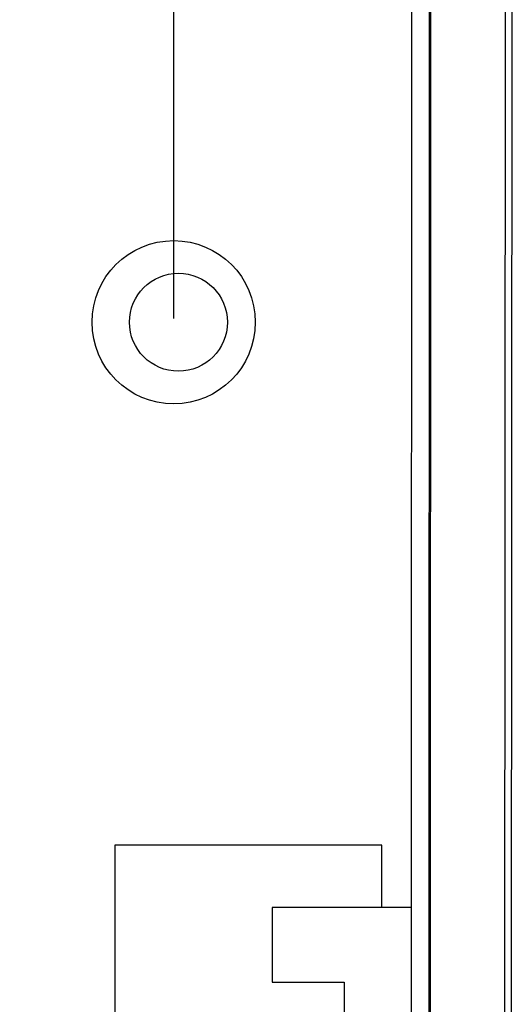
# Model space of a CAD drawing. Header units: inches. Extents: x -39 to 331, y -154 to 45.
# Tile 66 of 120: x 122 to 130, y -44 to -27. Entities that reach past the tile are written whole.
import ezdxf

# ---------------------------------------------------------------- set-up
doc = ezdxf.new("R2010")
doc.units = ezdxf.units.IN
doc.header["$LTSCALE"] = 1.21
doc.header["$MEASUREMENT"] = 0
doc.header["$PDMODE"] = 3
doc.header["$PDSIZE"] = 0.3125
doc.layers.get('0').update_dxf_attribs({"linetype": 'CONTINUOUS'})
doc.layers.get('Defpoints').update_dxf_attribs({"linetype": 'CONTINUOUS'})
doc.layers.add('DIM', color=3, linetype='CONTINUOUS')
doc.styles.get("Standard").update_dxf_attribs({"font": 'txt', "width": 0.8})
doc.dimstyles.get("Standard").update_dxf_attribs({"dimtxt": 0.15625, "dimasz": 0.1875, "dimexe": 0.125, "dimexo": 0.0625, "dimgap": 0.09, "dimtad": 0, "dimtih": 1, "dimtoh": 1, "dimzin": 4, "dimdsep": 46, "dimtxsty": 'Standard', "dimblk": '_FILLED', "dimblk1": '_FILLED', "dimblk2": '_FILLED', "dimcen": 0.09, "dimazin": 1, "dimtp": 0.01, "dimtm": 0.01, "dimtfac": 1, "dimtofl": 0, "dimtmove": 0, "dimatfit": 3, "dimldrblk": '_FILLED', "dimfxl": 1, "dimtolj": 1, "dimtzin": 4, "dimarcsym": 0})

# ---------------------------------------------------------------- blocks, each defined once
blk = doc.blocks.new('_FILLED')
at = {"color": 0, "linetype": 'ByBlock'}
blk.add_solid([(0, 0), (-1, 0.167), (-1, -0.167)], dxfattribs=at)
blk = doc.blocks.new('*D5')
at = {"layer": 'Defpoints', "color": 0}
for p in [(32.359, -8.848), (32.359, -32.033), (124.359, -32.033)]:
    blk.add_point(p, dxfattribs=at)
at = {"layer": 'DIM', "color": 0, "lineweight": -2}
for p, q in [((32.359, -31.971), (32.359, -8.723)), ((124.359, -31.971), (124.359, -8.723)), ((33.859, -8.848), (75.335, -8.848)), ((122.859, -8.848), (81.382, -8.848))]:
    blk.add_line(p, q, dxfattribs=at)
at = {"layer": 'DIM', "color": 0, "lineweight": -2, "xscale": 1.5, "yscale": 1.5, "zscale": 1.5, "rotation": 180}
blk.add_blockref('_FILLED', (32.359, -8.848), dxfattribs=at)
at = {"layer": 'DIM', "color": 0, "lineweight": -2, "xscale": 1.5, "yscale": 1.5, "zscale": 1.5}
blk.add_blockref('_FILLED', (124.359, -8.848), dxfattribs=at)
at = {"layer": 'DIM', "color": 0, "insert": (78.359, -8.848), "char_height": 2, "attachment_point": 5}
blk.add_mtext('\\A1;92.00', dxfattribs=at)

msp = doc.modelspace()

# ---------------------------------------------------------------- linework, layer by layer
at = {"color": 7, "linetype": 'Continuous'}
for p, q in [((128.653, -93.756), (128.699, -15.255)), ((129.949, -15.256), (129.898, -102.256)), ((130.062, -15.143), (130.011, -102.37)), ((128.671, -15.283), (128.625, -93.728)), ((128.367, -41.892), (128.371, -15.633))]:
    msp.add_line(p, q, dxfattribs=at)
at = {"color": 6, "linetype": 'Continuous'}
for p, q in [((123.367, -40.844), (123.364, -56.144)), ((127.867, -40.845), (123.367, -40.844)), ((127.866, -41.891), (127.867, -40.845)), ((128.366, -41.892), (126.02, -41.891)), ((126.02, -41.891), (126.02, -43.151)), ((128.365, -55.098), (128.366, -41.892)), ((126.02, -43.151), (127.231, -43.151)), ((127.231, -43.151), (127.229, -53.839))]:
    msp.add_line(p, q, dxfattribs=at)
at = {"color": 7, "linetype": 'Continuous'}
for centre, radius in [((124.359, -32.033), 1.375), ((124.439, -32.033), 0.825)]:
    msp.add_circle(centre, radius, dxfattribs=at)

# ---------------------------------------------------------------- dimensions: what is measured, and where the dimension line sits
at = {"layer": 'DIM'}
dim = msp.add_linear_dim(base=(32.359, -8.848), p1=(124.359, -32.033), p2=(32.359, -32.033), dimstyle='Standard', override={"dimtxt": 2, "dimasz": 1.5, "dimtih": 0, "dimzin": 0, "dimcen": 0.198, "dimadec": 0, "dimazin": 0, "dimtp": 0, "dimtm": 0, "dimtdec": 4, "dimtzin": 0}, dxfattribs=at)
dim.commit()
dim.dimension.update_dxf_attribs({"geometry": '*D5', "text_midpoint": (78.359, -8.848)})

doc.saveas('drawing.dxf')
